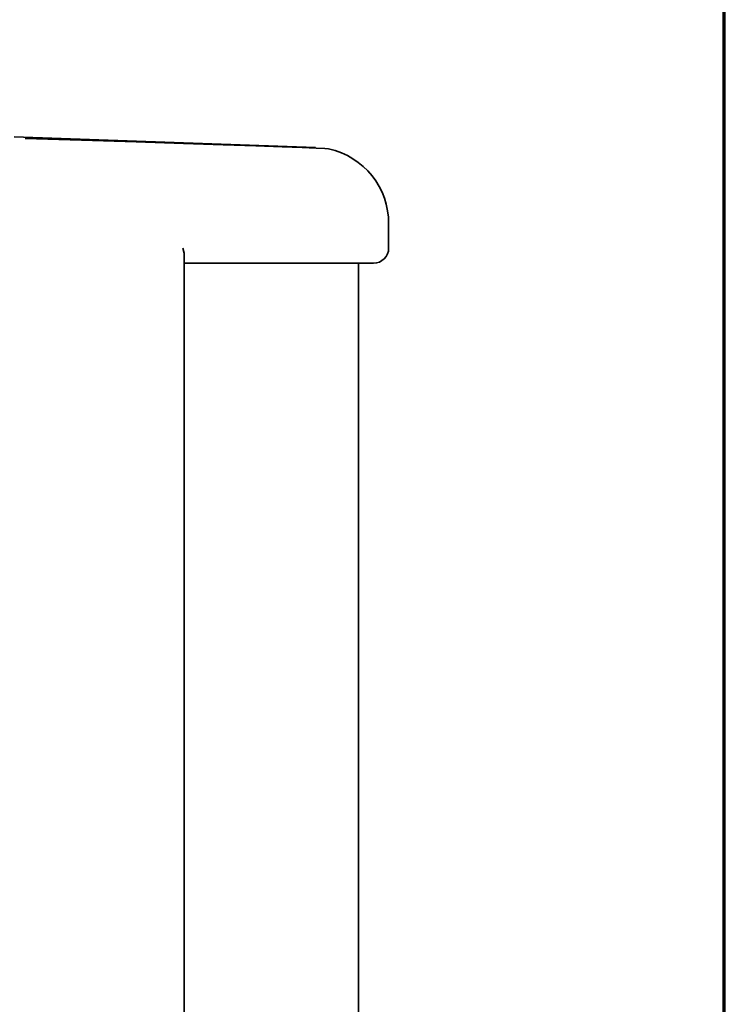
# Model space of a CAD drawing. Header units: millimetres. Extents: x 8 to 210, y -1 to 292.
# Tile 18 of 18: x 182 to 205, y 224 to 257. Entities that reach past the tile are written whole.
import ezdxf

# ---------------------------------------------------------------- set-up
doc = ezdxf.new("R2010")
doc.units = ezdxf.units.MM
doc.layers.add('ЦВЕТ_ОСНОВНОЙ_НАДПИСИ_И_РАМКИ', color=7, linetype='Continuous')

msp = doc.modelspace()

# ---------------------------------------------------------------- linework, layer by layer
at = {"color": 7, "linetype": 'Continuous', "lineweight": 35}
for p, q in [((181.5338, 253.1532), (191.4905, 252.8055)), ((193.9079, 249.4783), (193.9079, 250.3069)), ((187.1519, 210.6827), (187.1519, 249.274)), ((187.1519, 248.9783), (193.4079, 248.9783)), ((192.9079, 210.9783), (192.9079, 248.9783))]:
    msp.add_line(p, q, dxfattribs=at)
at = {"color": 7, "linetype": 'Continuous', "lineweight": 35, "flags": 128}
for points in [[(191.9246, 252.7529), (191.8021, 252.7639), (191.5143, 252.7786), (191.0475, 252.798), (190.3882, 252.8227), (189.5231, 252.8534), (188.4392, 252.8905), (187.1239, 252.9345), (185.5655, 252.9856), (183.7525, 253.0439), (181.8968, 253.1024)], [(187.1456, 249.274), (187.1497, 249.3147), (187.1066, 249.4783)]]:
    msp.add_lwpolyline(points, dxfattribs=at)
at = {"color": 7, "linetype": 'Continuous', "lineweight": 35}
for centre, radius, start, end in [((191.4079, 250.3069), 2.5, 359.24678, 78.07288), ((193.4079, 249.4783), 0.5, 270, 0)]:
    msp.add_arc(centre, radius, start, end, dxfattribs=at)
at = {"layer": 'ЦВЕТ_ОСНОВНОЙ_НАДПИСИ_И_РАМКИ', "lineweight": 70}
msp.add_line((205, 5), (205, 292), dxfattribs=at)

doc.saveas('drawing.dxf')
